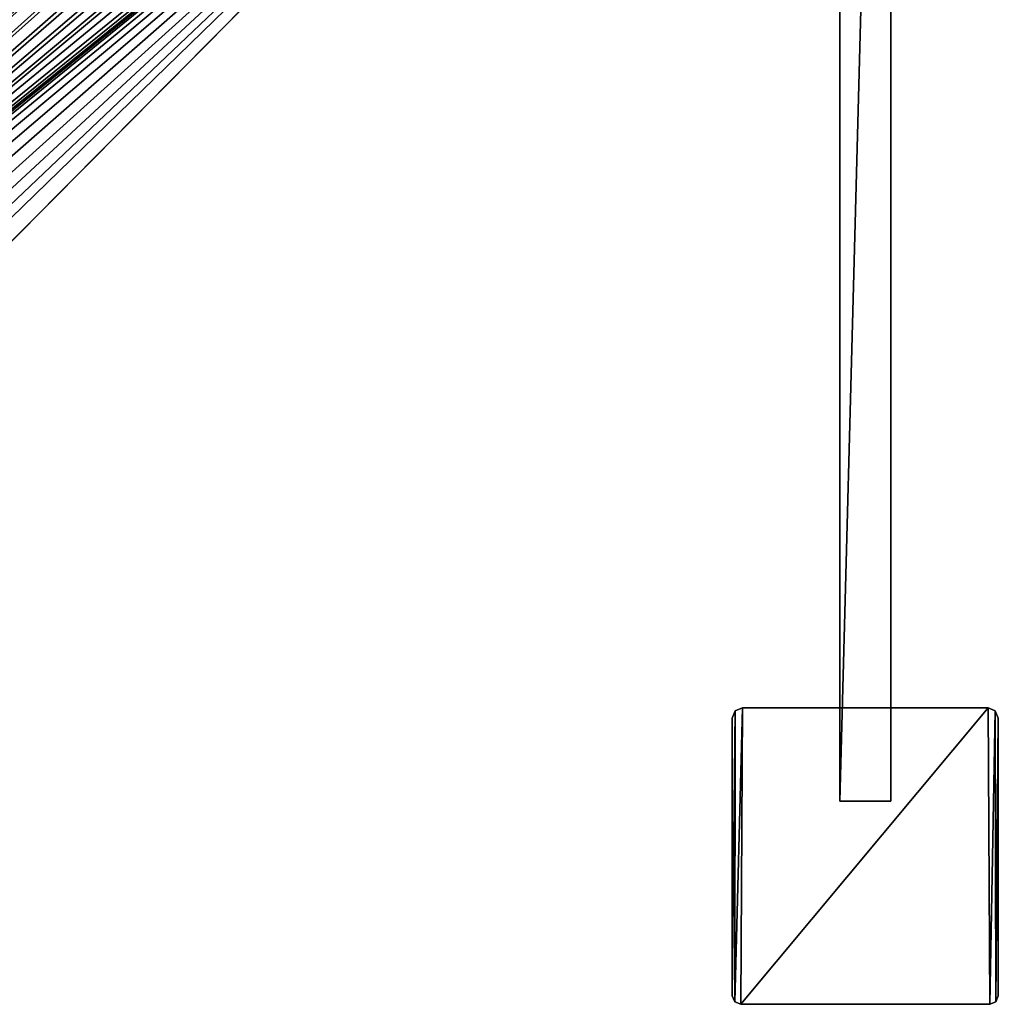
# Model space of a CAD drawing. Header units: metres. Extents: x 0 to 643, y -594 to 49.
# Tile 15 of 22: x 494 to 610, y -594 to -478. Entities that reach past the tile are written whole.
import ezdxf

# ---------------------------------------------------------------- set-up
doc = ezdxf.new("R2010")
doc.units = ezdxf.units.M

msp = doc.modelspace()

# ---------------------------------------------------------------- linework, layer by layer
at = {"layer": 'Y2A61'}
for points in [[(579.599731, -594.299866, 2000), (579.799683, -559.299866, 2000), (578.892578, -594.006958, 2000)], [(579.799683, -559.299866, 2000), (578.951172, -559.651306, 2000), (578.892578, -594.006958, 2000)], [(579.599731, -594.299866), (578.892578, -594.006958), (579.799683, -559.299866)], [(579.799683, -559.299866), (578.892578, -594.006958), (578.951172, -559.651306)], [(579.799683, -559.299866, 2000), (579.799683, -559.299866), (578.951172, -559.651306, 2000)], [(579.799683, -559.299866), (578.951172, -559.651306), (578.951172, -559.651306, 2000)], [(609, -594.299866, 2000), (608.799988, -559.299866, 2000), (579.599731, -594.299866, 2000)], [(608.799988, -559.299866, 2000), (579.799683, -559.299866, 2000), (579.599731, -594.299866, 2000)], [(609, -594.299866), (579.599731, -594.299866), (608.799988, -559.299866)], [(608.799988, -559.299866), (579.599731, -594.299866), (579.799683, -559.299866)], [(608.799988, -559.299866), (579.799683, -559.299866), (608.799988, -559.299866, 2000)], [(579.799683, -559.299866), (579.799683, -559.299866, 2000), (608.799988, -559.299866, 2000)], [(609.648499, -559.651306, 2000), (608.799988, -559.299866, 2000), (609, -594.299866, 2000)], [(609.648499, -559.651306, 2000), (609.648499, -559.651306), (608.799988, -559.299866, 2000)], [(609.648499, -559.651306), (608.799988, -559.299866), (608.799988, -559.299866, 2000)], [(609.648499, -559.651306), (609, -594.299866), (608.799988, -559.299866)], [(578.951172, -559.651306, 2000), (578.951172, -559.651306), (578.599731, -560.499878, 2000)], [(578.951172, -559.651306), (578.599731, -560.499878), (578.599731, -560.499878, 2000)], [(578.892578, -594.006958, 2000), (578.951172, -559.651306, 2000), (578.599731, -593.299866, 2000)], [(578.951172, -559.651306, 2000), (578.599731, -560.499878, 2000), (578.599731, -593.299866, 2000)], [(578.892578, -594.006958), (578.599731, -593.299866), (578.951172, -559.651306)], [(578.951172, -559.651306), (578.599731, -593.299866), (578.599731, -560.499878)], [(609.707092, -594.006958, 2000), (609.648499, -559.651306, 2000), (609, -594.299866, 2000)], [(609, -594.299866), (609.648499, -559.651306), (609.707092, -594.006958)], [(610, -560.499878, 2000), (609.648499, -559.651306, 2000), (609.707092, -594.006958, 2000)], [(610, -560.499878, 2000), (610, -560.499878), (609.648499, -559.651306, 2000)], [(610, -560.499878), (609.648499, -559.651306), (609.648499, -559.651306, 2000)], [(609.648499, -559.651306), (610, -560.499878), (609.707092, -594.006958)], [(578.599731, -593.299866), (578.599731, -593.299866, 2000), (578.599731, -560.499878)], [(578.599731, -593.299866, 2000), (578.599731, -560.499878, 2000), (578.599731, -560.499878)], [(610, -593.299866, 2000), (610, -560.499878, 2000), (609.707092, -594.006958, 2000)], [(609.707092, -594.006958), (610, -560.499878), (610, -593.299866)], [(610, -593.299866), (610, -560.499878), (610, -593.299866, 2000)], [(610, -560.499878), (610, -560.499878, 2000), (610, -593.299866, 2000)], [(578.599731, -593.299866, 2000), (578.599731, -593.299866), (578.892578, -594.006958, 2000)], [(578.599731, -593.299866), (578.892578, -594.006958), (578.892578, -594.006958, 2000)], [(578.892578, -594.006958, 2000), (578.892578, -594.006958), (579.599731, -594.299866, 2000)], [(578.892578, -594.006958), (579.599731, -594.299866), (579.599731, -594.299866, 2000)], [(609, -594.299866, 2000), (609, -594.299866), (609.707092, -594.006958, 2000)], [(609, -594.299866), (609.707092, -594.006958), (609.707092, -594.006958, 2000)], [(609.707092, -594.006958, 2000), (609.707092, -594.006958), (610, -593.299866, 2000)], [(609.707092, -594.006958), (610, -593.299866), (610, -593.299866, 2000)], [(579.599731, -594.299866), (609, -594.299866), (579.599731, -594.299866, 2000)], [(609, -594.299866), (609, -594.299866, 2000), (579.599731, -594.299866, 2000)]]:
    msp.add_3dface(points, dxfattribs=at)
at = {"layer": 'Y2A610'}
for points in [[(562.986145, -402.976898, 1998), (396.57431, -566.50293, 1998), (565.994873, -403.144623, 1998)], [(396.57431, -566.50293, 1998), (562.986145, -402.976898, 1998), (554.919312, -406.653442, 1998)], [(565.994873, -403.144623, 1998), (396.57431, -566.50293, 1998), (568.876038, -404.027496, 1998)], [(568.876038, -404.027496, 1998), (396.57431, -566.50293, 1998), (571.462219, -405.574249, 1998)], [(571.462219, -405.574249, 1998), (396.57431, -566.50293, 1998), (573.603088, -407.694946, 1998)], [(396.57431, -566.50293, 1992), (555.842407, -406.468262, 1992), (553.924072, -408.633606, 1992)], [(555.842407, -406.468262, 1992), (396.57431, -566.50293, 1992), (554.919312, -406.653442, 1992)], [(554.919312, -406.653442, 1992), (396.57431, -566.50293, 1992), (554.919312, -406.653442, 1998)], [(396.57431, -566.50293, 1992), (396.57431, -566.50293, 1998), (554.919312, -406.653442, 1998)], [(573.603088, -407.694946, 1998), (396.57431, -566.50293, 1998), (575.174194, -410.266388, 1998)], [(553.924072, -408.633606, 1992), (552.579651, -411.195129, 1992), (396.57431, -566.50293, 1992)], [(575.174194, -410.266388, 1998), (396.57431, -566.50293, 1998), (576.08429, -413.139099, 1998)], [(552.579651, -411.195129, 1992), (551.887329, -414.003937, 1992), (396.57431, -566.50293, 1992)], [(576.08429, -413.139099, 1998), (396.57431, -566.50293, 1998), (576.280457, -416.146118, 1998)], [(551.887329, -416.89682, 1992), (396.57431, -566.50293, 1992), (551.887329, -414.003937, 1992)], [(576.280457, -416.146118, 1998), (396.57431, -566.50293, 1998), (575.751343, -419.112701, 1998)], [(552.579651, -419.705627, 1992), (396.57431, -566.50293, 1992), (551.887329, -416.89682, 1992)], [(575.751343, -419.112701, 1998), (396.57431, -566.50293, 1998), (574.527588, -421.866455, 1998)], [(553.924072, -422.267151, 1992), (396.57431, -566.50293, 1992), (552.579651, -419.705627, 1992)], [(574.527588, -421.866455, 1998), (396.57431, -566.50293, 1998), (572.680359, -424.247314, 1998)], [(555.842407, -424.432526, 1992), (396.57431, -566.50293, 1992), (553.924072, -422.267151, 1992)], [(572.680359, -424.247314, 1998), (396.57431, -566.50293, 1998), (414.335358, -584.096802, 1998)], [(558.223145, -426.075867, 1992), (396.57431, -566.50293, 1992), (555.842407, -424.432526, 1992)], [(569.507446, -427.450378, 1992), (572.680359, -424.247314, 1992), (414.335358, -584.096802, 1998)], [(414.335358, -584.096802, 1998), (572.680359, -424.247314, 1992), (572.680359, -424.247314, 1998)], [(560.92804, -427.101685, 1992), (396.57431, -566.50293, 1992), (558.223145, -426.075867, 1992)], [(563.799866, -427.450378, 1992), (396.57431, -566.50293, 1992), (560.92804, -427.101685, 1992)], [(569.507446, -427.450378, 1992), (396.57431, -566.50293, 1992), (563.799866, -427.450378, 1992)], [(396.57431, -566.50293, 1992), (569.507446, -427.450378, 1992), (398.638062, -565.424072, 1992)], [(398.638062, -565.424072, 1992), (569.507446, -427.450378, 1992), (401.199554, -564.079651, 1992)], [(401.199554, -564.079651, 1992), (569.507446, -427.450378, 1992), (404.008392, -563.387329, 1992)], [(404.008392, -563.387329, 1992), (569.507446, -427.450378, 1992), (406.901276, -563.387329, 1992)], [(406.901276, -563.387329, 1992), (569.507446, -427.450378, 1992), (409.710083, -564.079651, 1992)], [(409.710083, -564.079651, 1992), (569.507446, -427.450378, 1992), (412.271606, -565.424072, 1992)], [(412.271606, -565.424072, 1992), (569.507446, -427.450378, 1992), (414.436951, -567.342407, 1992)], [(417.454834, -580.947693, 1992), (569.507446, -427.450378, 1992), (414.335358, -584.096802, 1998)], [(414.436951, -567.342407, 1992), (569.507446, -427.450378, 1992), (416.080292, -569.723145, 1992)], [(416.080292, -569.723145, 1992), (569.507446, -427.450378, 1992), (417.10614, -572.42804, 1992)], [(417.10614, -572.42804, 1992), (569.507446, -427.450378, 1992), (417.454834, -575.299866, 1992)], [(569.507446, -427.450378, 1992), (417.454834, -580.947693, 1992), (417.454834, -575.299866, 1992)]]:
    msp.add_3dface(points, dxfattribs=at)
at = {"layer": 'Y2A61012'}
for points in [[(591.299866, -343.299591, 3), (591.299866, -570.299561, 3), (591.299866, -343.299591, 1994)], [(591.299866, -570.299561, 3), (591.299866, -570.299561, 1994), (591.299866, -343.299591, 1994)], [(591.299866, -343.299591, 3), (597.299866, -343.299591, 3), (591.299866, -570.299561, 3)], [(597.299866, -343.299591, 3), (597.299866, -570.299561, 3), (591.299866, -570.299561, 3)], [(591.299866, -343.299591, 1994), (591.299866, -570.299561, 1994), (597.299866, -343.299591, 1994)], [(591.299866, -570.299561, 1994), (597.299866, -570.299561, 1994), (597.299866, -343.299591, 1994)], [(597.299866, -570.299561, 3), (597.299866, -343.299591, 3), (597.299866, -570.299561, 1994)], [(597.299866, -343.299591, 3), (597.299866, -343.299591, 1994), (597.299866, -570.299561, 1994)], [(591.299866, -570.299561, 3), (597.299866, -570.299561, 3), (591.299866, -570.299561, 1994)], [(597.299866, -570.299561, 3), (597.299866, -570.299561, 1994), (591.299866, -570.299561, 1994)]]:
    msp.add_3dface(points, dxfattribs=at)

doc.saveas('drawing.dxf')
